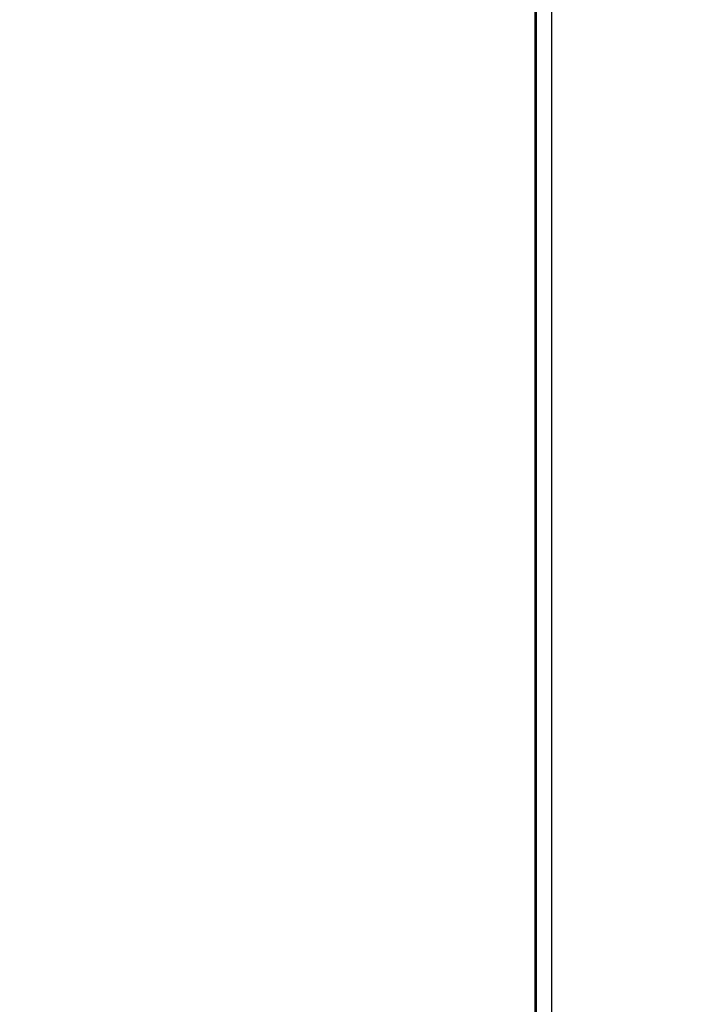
# Model space of a CAD drawing. Header units: inches. Extents: x 0 to 34, y 0 to 22.
# Tile 47 of 53: x 15.61 to 15.903, y 17.341 to 17.763. Entities that reach past the tile are written whole.
import ezdxf

# ---------------------------------------------------------------- set-up
doc = ezdxf.new("R2010")
doc.units = ezdxf.units.IN
doc.header["$LTSCALE"] = 1.87
doc.header["$MEASUREMENT"] = 0
doc.layers.get('0').update_dxf_attribs({"linetype": 'CONTINUOUS'})
doc.layers.add('DIMENSIONS', color=7, linetype='CONTINUOUS')
doc.styles.get("Standard").update_dxf_attribs({"font": 'txt', "width": 0.8})
doc.dimstyles.new('DIMSTYLE_1', dxfattribs={"dimtxt": 0.125, "dimasz": 0.18, "dimexe": 0.125, "dimexo": 0.0625, "dimgap": 0.0625, "dimtad": 0, "dimtih": 1, "dimtoh": 1, "dimdsep": 46, "dimtxsty": 'STANDARD', "dimblk": '_FILLED', "dimblk1": '_FILLED', "dimblk2": '_FILLED', "dimcen": 0.09, "dimadec": 0, "dimazin": 0, "dimtp": 0.001, "dimtm": 0.001, "dimtfac": 1, "dimtofl": 0, "dimtmove": 0, "dimatfit": 3, "dimldrblk": '_FILLED', "dimfxl": 1, "dimtolj": 1, "dimarcsym": 0})

# ---------------------------------------------------------------- blocks, each defined once
blk = doc.blocks.new('_FILLED')
at = {"color": 0, "linetype": 'BYBLOCK'}
blk.add_solid([(0, 0), (-1, 0.1736), (-1, -0.1736)], dxfattribs=at)
blk = doc.blocks.new('*D21')
at = {"layer": 'DIMENSIONS', "color": 2, "linetype": 'CONTINUOUS'}
for p, q in [((16.45505, 18.18752), (13.37643, 18.18752)), ((13.50143, 18.18752), (13.50143, 17.71843)), ((13.50143, 16.99933), (13.50143, 17.46843)), ((16.45505, 16.99933), (13.37643, 16.99933))]:
    blk.add_line(p, q, dxfattribs=at)
at = {"layer": 'DIMENSIONS', "color": 2, "linetype": 'CONTINUOUS', "xscale": 0.18, "yscale": 0.18, "zscale": 0.18}
for p, rotation in [((13.50143, 18.18752), 90), ((13.50143, 16.99933), 270)]:
    blk.add_blockref('_FILLED', p, dxfattribs=dict(at, rotation=rotation))
at = {"layer": 'DIMENSIONS', "color": 2, "linetype": 'CONTINUOUS', "insert": (13.50143, 17.65593), "char_height": 0.125, "width": 1.525, "attachment_point": 2, "line_spacing_factor": 0.9}
blk.add_mtext('(30.18{\\Ftxt.shx;\\W1.000000;\\H0.125000; }[1.188])', dxfattribs=at)

msp = doc.modelspace()

# ---------------------------------------------------------------- linework, layer by layer
at = {"color": 7, "linetype": 'CONTINUOUS'}
for p, q in [((15.83033, 17.98743), (15.83033, 17.19943)), ((15.83098, 17.98743), (15.83098, 17.19943)), ((15.83749, 17.96643), (15.83749, 17.22043))]:
    msp.add_line(p, q, dxfattribs=at)

# ---------------------------------------------------------------- dimensions: what is measured, and where the dimension line sits
at = {"layer": 'DIMENSIONS', "color": 2, "linetype": 'CONTINUOUS'}
dim = msp.add_linear_dim(base=(13.50143, 16.99933), p1=(16.51755, 18.18752), p2=(16.51755, 16.99933), angle=270, text='(<>)', dimstyle='DIMSTYLE_1', dxfattribs=at)
dim.commit()
dim.dimension.update_dxf_attribs({"geometry": '*D21', "text_midpoint": (13.50143, 17.59343), "dimtype": 160})

doc.saveas('drawing.dxf')
